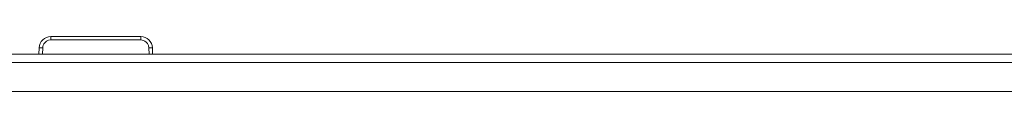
# Model space of a CAD drawing. Header units: millimetres. Extents: x 3925 to 5043, y -86 to 778.
# Tile 52 of 113: x 4306.1 to 4348.19, y 701.25 to 703.6. Entities that reach past the tile are written whole.
import ezdxf

# ---------------------------------------------------------------- set-up
doc = ezdxf.new("R2010")
doc.units = ezdxf.units.MM
doc.header["$LTSCALE"] = 46.255
doc.layers.add('H30K-REAR-CODXF_CONTINUOUS_LINE', color=7, linetype='CONTINUOUS')
doc.layers.add('H30K-TOP-COVDXF_CONTINUOUS_LINE', color=7, linetype='CONTINUOUS')

msp = doc.modelspace()

# ---------------------------------------------------------------- linework, layer by layer
at = {"layer": 'H30K-REAR-CODXF_CONTINUOUS_LINE', "color": 7, "linetype": 'Continuous', "lineweight": 0}
for p, q in [((4307.3286, 703.4423), (4307.4298, 703.4572)), ((4307.4298, 703.602), (4311.272, 703.602)), ((4307.4298, 703.602), (4307.4298, 703.4572)), ((4307.4298, 703.4572), (4311.272, 703.4572)), ((4311.272, 703.602), (4311.272, 703.4572)), ((4306.9207, 702.852), (4306.9301, 703.1195)), ((4307.0707, 702.852), (4307.08, 703.1195)), ((4311.6033, 703.22), (4311.6218, 703.1195)), ((4311.6218, 703.1195), (4311.6311, 702.852)), ((4311.7717, 703.1195), (4311.7811, 702.852))]:
    msp.add_line(p, q, dxfattribs=at)
for points in [[(4307.1801, 703.3525), (4307.2448, 703.4044), (4307.3286, 703.4423)], [(4311.272, 703.4572), (4311.3278, 703.4528), (4311.3868, 703.4379), (4311.4481, 703.4097), (4311.5085, 703.3653)], [(4306.9301, 703.1195), (4306.9502, 703.1214), (4307.0051, 703.1214), (4307.08, 703.1195)], [(4307.08, 703.1195), (4307.0866, 703.176), (4307.1035, 703.2339), (4307.1337, 703.2939), (4307.1801, 703.3525)], [(4311.5085, 703.3653), (4311.5626, 703.3023), (4311.6033, 703.22)], [(4311.7717, 703.1195), (4311.7516, 703.1214), (4311.6967, 703.1214), (4311.6218, 703.1195)]]:
    msp.add_lwpolyline(points, dxfattribs=at)
for centre, start, end in [((4307.4298, 703.102), 90, 178), ((4311.272, 703.102), 2, 90)]:
    msp.add_arc(centre, 0.5, start, end, dxfattribs=at)
at = {"layer": 'H30K-TOP-COVDXF_CONTINUOUS_LINE', "color": 7, "linetype": 'Continuous', "lineweight": 0}
for p, q in [((4290.8249, 702.852), (4508.3249, 702.852)), ((4508.3249, 702.4956), (4290.8249, 702.4956)), ((4508.3249, 701.255), (4290.8249, 701.255))]:
    msp.add_line(p, q, dxfattribs=at)

doc.saveas('drawing.dxf')
